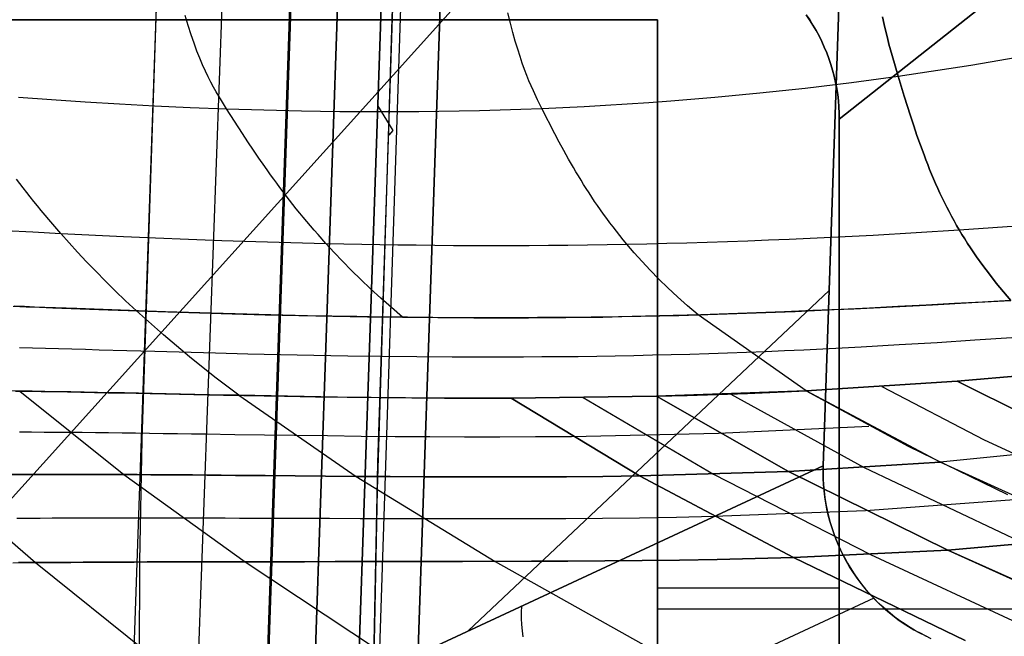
# Model space of a CAD drawing. Header units: millimetres. Extents: x -273 to 273, y -240 to 302.
# Tile 11 of 256: x -249 to -238, y -228 to -221. Entities that reach past the tile are written whole.
import ezdxf

# ---------------------------------------------------------------- set-up
doc = ezdxf.new("R2010")
doc.units = ezdxf.units.MM
doc.header["$MEASUREMENT"] = 0
doc.layers.add('IGES level 1', color=7, linetype='Continuous', true_color=0x3e413d)
doc.layers.add('IGES level 2', color=7, linetype='Continuous', true_color=0x008000)

msp = doc.modelspace()

# ---------------------------------------------------------------- linework, layer by layer
at = {"layer": 'IGES level 1'}
for p, q in [((-247.446, -233.406, 382.193), (-231.162, 234.594, 373.361)), ((-245.947, -232.74, 429.967), (-230.05, 232.26, 420.031)), ((-230.041, 232.241, 420.406), (-245.936, -232.735, 430.319)), ((-245.936, -232.735, 430.319), (-230.041, 232.241, 420.406)), ((-245.935, -232.735, 430.335), (-230.04, 232.241, 420.422)), ((-229.531, 232.247, 421.494), (-245.421, -232.73, 431.404)), ((-245.421, -232.73, 431.404), (-229.531, 232.247, 421.494)), ((-228.387, 232.216, 421.86), (-244.293, -232.761, 431.766)), ((-244.293, -232.761, 431.766), (-228.387, 232.216, 421.86)), ((-238.58, -194.195, 430.533), (-239.675, -226.204, 431.206)), ((-239.675, -226.204, 431.206), (-238.58, -194.195, 430.533)), ((-204.21, -194.451, 427.487), (-239.498, -222.387, 6)), ((-239.498, -222.387, 6), (-204.21, -194.451, 427.487)), ((-245.83, -208.257, 218.3), (-246.598, -229.415, 218.57)), ((-239.335, -216.268, 430.997), (-253.476, -231.953, 6)), ((-239.863, -221.236, 6), (-239.824, -221.292, 6)), ((-239.825, -221.292, 5.999), (-239.863, -221.236, 5.999)), ((-241.5, -221.291), (-252.5, -221.291)), ((-252.5, -221.291, 6), (-241.5, -221.291, 6)), ((-241.5, -221.291, 3), (-252.5, -221.291, 3)), ((-241.5, -221.291, 6), (-252.5, -221.291, 6)), ((-252.5, -221.291), (-241.5, -221.291)), ((-247, -221.291), (-247, -221.291, 6)), ((-241.5, -234.291), (-241.5, -221.291)), ((-241.5, -221.291), (-241.5, -221.291, 6)), ((-241.5, -221.291, 6), (-241.5, -234.291, 6)), ((-241.5, -234.291, 3), (-241.5, -221.291, 3)), ((-241.5, -221.291, 6), (-241.5, -221.291)), ((-241.5, -234.291, 6), (-241.5, -221.291, 6)), ((-241.5, -221.291), (-241.5, -234.291)), ((-239.788, -221.35, 5.999), (-239.825, -221.292, 5.999)), ((-239.824, -221.292, 6), (-239.788, -221.35, 6)), ((-239.788, -221.35, 6), (-239.754, -221.409, 6)), ((-239.754, -221.409, 5.999), (-239.788, -221.35, 5.999)), ((-239.754, -221.409, 6), (-239.721, -221.469, 6)), ((-239.721, -221.469, 5.999), (-239.754, -221.409, 5.999)), ((-239.721, -221.469, 6), (-239.691, -221.53, 6)), ((-239.691, -221.53, 6), (-239.721, -221.469, 5.999)), ((-239.691, -221.53, 6), (-239.663, -221.592, 6)), ((-239.663, -221.592, 6), (-239.691, -221.53, 6)), ((-239.663, -221.592, 6), (-239.637, -221.655, 6)), ((-239.637, -221.655, 6), (-239.663, -221.592, 6)), ((-239.637, -221.655, 6), (-239.613, -221.718, 6)), ((-239.613, -221.719, 6), (-239.637, -221.655, 6)), ((-239.613, -221.718, 6), (-239.591, -221.783, 6)), ((-239.591, -221.783, 6), (-239.613, -221.719, 6)), ((-239.591, -221.783, 6), (-239.572, -221.848, 6)), ((-239.572, -221.848, 6), (-239.591, -221.783, 6)), ((-239.572, -221.848, 6), (-239.554, -221.914, 6)), ((-239.554, -221.914, 6), (-239.572, -221.848, 6)), ((-239.554, -221.914, 6), (-239.539, -221.981, 6)), ((-239.539, -221.981, 6), (-239.554, -221.914, 6)), ((-239.539, -221.981, 6), (-239.527, -222.048, 6)), ((-239.527, -222.048, 6), (-239.539, -221.981, 6)), ((-239.527, -222.048, 6), (-239.516, -222.115, 6)), ((-239.516, -222.115, 6), (-239.527, -222.048, 6)), ((-239.516, -222.115, 6), (-239.508, -222.183, 6)), ((-239.508, -222.183, 6), (-239.516, -222.115, 6)), ((-239.508, -222.183, 6), (-239.502, -222.25, 6)), ((-239.502, -222.25, 6), (-239.508, -222.183, 6)), ((-239.502, -222.25, 6), (-239.499, -222.319, 6)), ((-239.499, -222.319, 6), (-239.502, -222.25, 6)), ((-239.499, -222.319, 6), (-239.498, -222.387, 6)), ((-239.498, -222.387, 6), (-239.499, -222.319, 6)), ((-239.498, -222.387, 6), (-239.498, -232.698, 6)), ((-239.498, -232.698, 6), (-239.498, -222.387, 6)), ((-239.608, -224.271, 431.166), (-243.586, -228.017, 311.135)), ((-239.675, -226.204, 431.206), (-253.503, -232.623, 6)), ((-253.503, -232.623, 6), (-239.675, -226.204, 431.206)), ((-239.675, -226.204, 431.206), (-239.676, -226.274, 431.208)), ((-239.676, -226.272, 431.208), (-239.675, -226.204, 431.206)), ((-239.674, -226.341, 431.209), (-239.676, -226.272, 431.208)), ((-239.676, -226.274, 431.208), (-239.674, -226.344, 431.209)), ((-239.671, -226.409, 431.209), (-239.674, -226.341, 431.209)), ((-239.674, -226.344, 431.209), (-239.671, -226.413, 431.21)), ((-239.665, -226.477, 431.21), (-239.671, -226.409, 431.209)), ((-239.671, -226.413, 431.21), (-239.664, -226.483, 431.21)), ((-239.657, -226.545, 431.211), (-239.665, -226.477, 431.21)), ((-239.664, -226.483, 431.21), (-239.656, -226.552, 431.211)), ((-239.647, -226.612, 431.211), (-239.657, -226.545, 431.211)), ((-239.656, -226.552, 431.211), (-239.645, -226.621, 431.211)), ((-239.634, -226.68, 431.211), (-239.647, -226.612, 431.211)), ((-239.645, -226.621, 431.211), (-239.631, -226.69, 431.211)), ((-239.619, -226.746, 431.21), (-239.634, -226.68, 431.211)), ((-239.631, -226.69, 431.211), (-239.616, -226.758, 431.21)), ((-239.601, -226.812, 431.21), (-239.619, -226.746, 431.21)), ((-239.616, -226.758, 431.21), (-239.598, -226.825, 431.21)), ((-239.582, -226.878, 431.209), (-239.601, -226.812, 431.21)), ((-239.598, -226.825, 431.21), (-239.577, -226.892, 431.209)), ((-239.56, -226.943, 431.208), (-239.582, -226.878, 431.209)), ((-239.577, -226.892, 431.209), (-239.554, -226.958, 431.208)), ((-239.536, -227.007, 431.207), (-239.56, -226.943, 431.208)), ((-239.554, -226.958, 431.208), (-239.529, -227.023, 431.207)), ((-239.51, -227.07, 431.206), (-239.536, -227.007, 431.207)), ((-239.529, -227.023, 431.207), (-239.502, -227.088, 431.206)), ((-239.482, -227.132, 431.204), (-239.51, -227.07, 431.206)), ((-239.502, -227.088, 431.206), (-239.473, -227.151, 431.204)), ((-239.452, -227.193, 431.202), (-239.482, -227.132, 431.204)), ((-239.473, -227.151, 431.204), (-239.441, -227.213, 431.202)), ((-239.419, -227.254, 431.2), (-239.452, -227.193, 431.202)), ((-239.441, -227.213, 431.202), (-239.407, -227.274, 431.2)), ((-239.385, -227.313, 431.198), (-239.419, -227.254, 431.2)), ((-239.407, -227.274, 431.2), (-239.371, -227.334, 431.197)), ((-239.348, -227.37, 431.196), (-239.385, -227.313, 431.198)), ((-239.371, -227.334, 431.197), (-239.333, -227.393, 431.195)), ((-239.31, -227.427, 431.193), (-239.348, -227.37, 431.196)), ((-239.333, -227.393, 431.195), (-239.293, -227.45, 431.192)), ((-239.27, -227.482, 431.19), (-239.31, -227.427, 431.193)), ((-239.293, -227.45, 431.192), (-239.252, -227.506, 431.189)), ((-239.228, -227.536, 431.187), (-239.27, -227.482, 431.19)), ((-239.252, -227.506, 431.189), (-239.208, -227.56, 431.186)), ((-241.5, -227.547, 6), (-239.498, -227.547, 6)), ((-239.184, -227.588, 431.184), (-239.228, -227.536, 431.187)), ((-239.208, -227.56, 431.186), (-239.162, -227.613, 431.183)), ((-239.138, -227.639, 431.181), (-239.184, -227.588, 431.184)), ((-239.162, -227.613, 431.183), (-239.115, -227.664, 431.179)), ((-239.091, -227.688, 431.177), (-239.138, -227.639, 431.181)), ((-239.118, -227.66, 431.179), (-252.946, -234.087, 6)), ((-243, -227.746, 329.107), (-243.002, -227.814, 329.108)), ((-239.115, -227.664, 431.179), (-239.065, -227.713, 431.175)), ((-239.042, -227.736, 431.173), (-239.091, -227.688, 431.177)), ((-239.065, -227.713, 431.175), (-239.014, -227.761, 431.171)), ((-238.991, -227.782, 431.169), (-239.042, -227.736, 431.173)), ((-243.002, -227.814, 329.108), (-243.001, -227.882, 329.109)), ((-234.5, -227.782), (-241.5, -227.782)), ((-241.5, -227.791), (-241.5, -227.791, 6)), ((-239.014, -227.761, 431.171), (-238.962, -227.807, 431.167)), ((-238.939, -227.826, 431.165), (-238.991, -227.782, 431.169)), ((-238.962, -227.807, 431.167), (-238.908, -227.85, 431.163)), ((-238.886, -227.868, 431.161), (-238.939, -227.826, 431.165)), ((-238.908, -227.85, 431.163), (-238.852, -227.893, 431.158)), ((-243.001, -227.882, 329.109), (-242.997, -227.95, 329.11)), ((-242.997, -227.95, 329.11), (-242.991, -228.019, 329.111)), ((-238.831, -227.908, 431.156), (-238.886, -227.868, 431.161)), ((-238.852, -227.893, 431.158), (-238.795, -227.933, 431.154)), ((-238.774, -227.947, 431.152), (-238.831, -227.908, 431.156)), ((-238.795, -227.933, 431.154), (-238.737, -227.971, 431.149)), ((-238.717, -227.983, 431.147), (-238.774, -227.947, 431.152)), ((-242.991, -228.019, 329.111), (-242.983, -228.086, 329.112)), ((-238.737, -227.971, 431.149), (-238.677, -228.007, 431.144)), ((-238.658, -228.018, 431.142), (-238.717, -227.983, 431.147)), ((-238.677, -228.007, 431.144), (-238.616, -228.041, 431.139)), ((-238.598, -228.05, 431.137), (-238.658, -228.018, 431.142)), ((-238.616, -228.041, 431.139), (-238.554, -228.072, 431.133)), ((-238.537, -228.081, 431.132), (-238.598, -228.05, 431.137)), ((-238.554, -228.072, 431.133), (-238.491, -228.102, 431.128))]:
    msp.add_line(p, q, dxfattribs=at)
at = {"layer": 'IGES level 2', "color": 31, "true_color": 0xfabe47}
for p, q in [((-244.941, -232.771, 431.829), (-229.084, 231.124, 421.952)), ((-229.084, 231.124, 421.952), (-244.941, -232.771, 431.829)), ((-244.581, -226.169, 451.654), (-229.688, 222.721, 442.154)), ((-230.534, 198.173, 432.664), (-244.613, -229.718, 441.739)), ((-233.483, 132.537, 444.089), (-244.589, -226.466, 451.66)), ((-247.178, -225.913, 515.623), (-246.916, -218.028, 515.054)), ((-243.121, -221.329, 598.172), (-243.149, -221.217, 598.198)), ((-246.67, -221.354, 599.622), (-246.704, -221.243, 599.647)), ((-243.093, -221.432, 598.147), (-243.121, -221.329, 598.172)), ((-239.003, -221.342, 594.91), (-239.021, -221.259, 594.935)), ((-239.021, -221.259, 594.935), (-239.003, -221.342, 594.91)), ((-238.985, -221.42, 594.886), (-239.003, -221.342, 594.91)), ((-239.003, -221.342, 594.91), (-238.985, -221.42, 594.886)), ((-246.637, -221.456, 599.597), (-246.67, -221.354, 599.622)), ((-246.605, -221.549, 599.572), (-246.637, -221.456, 599.597)), ((-243.067, -221.527, 598.121), (-243.093, -221.432, 598.147)), ((-238.968, -221.492, 594.862), (-238.985, -221.42, 594.886)), ((-238.985, -221.42, 594.886), (-238.968, -221.492, 594.862)), ((-246.573, -221.636, 599.547), (-246.605, -221.549, 599.572)), ((-243.04, -221.615, 598.097), (-243.067, -221.527, 598.121)), ((-238.951, -221.561, 594.838), (-238.968, -221.492, 594.862)), ((-238.968, -221.492, 594.862), (-238.951, -221.561, 594.838)), ((-238.917, -221.686, 594.791), (-238.951, -221.561, 594.838)), ((-238.951, -221.561, 594.838), (-238.917, -221.686, 594.791)), ((-246.542, -221.715, 599.523), (-246.573, -221.636, 599.547)), ((-243.015, -221.696, 598.072), (-243.04, -221.615, 598.097)), ((-238.048, -221.79, 593.838), (-237.274, -221.658, 592.953)), ((-246.511, -221.789, 599.499), (-246.542, -221.715, 599.523)), ((-242.99, -221.77, 598.047), (-243.015, -221.696, 598.072)), ((-242.965, -221.84, 598.023), (-242.99, -221.77, 598.047)), ((-238.851, -221.913, 594.699), (-238.917, -221.686, 594.791)), ((-238.917, -221.686, 594.791), (-238.851, -221.913, 594.699)), ((-246.48, -221.856, 599.474), (-246.511, -221.789, 599.499)), ((-246.45, -221.919, 599.45), (-246.48, -221.856, 599.474)), ((-242.94, -221.904, 597.999), (-242.965, -221.84, 598.023)), ((-238.851, -221.913, 594.699), (-238.048, -221.79, 593.838)), ((-246.421, -221.978, 599.426), (-246.45, -221.919, 599.45)), ((-246.391, -222.033, 599.403), (-246.421, -221.978, 599.426)), ((-242.916, -221.964, 597.975), (-242.94, -221.904, 597.999)), ((-242.892, -222.02, 597.951), (-242.916, -221.964, 597.975)), ((-239.873, -222.043, 595.678), (-239.365, -221.982, 595.206)), ((-239.365, -221.982, 595.206), (-238.851, -221.913, 594.699)), ((-238.784, -222.132, 594.606), (-238.851, -221.913, 594.699)), ((-238.851, -221.913, 594.699), (-238.784, -222.132, 594.606)), ((-246.362, -222.084, 599.379), (-246.391, -222.033, 599.403)), ((-246.304, -222.181, 599.331), (-246.362, -222.084, 599.379)), ((-242.868, -222.073, 597.927), (-242.892, -222.02, 597.951)), ((-242.821, -222.172, 597.88), (-242.868, -222.073, 597.927)), ((-240.868, -222.144, 596.52), (-240.374, -222.097, 596.115)), ((-240.374, -222.097, 596.115), (-239.873, -222.043, 595.678)), ((-248.539, -222.144, 599.683), (-248.176, -222.17, 599.643)), ((-248.176, -222.17, 599.643), (-247.806, -222.195, 599.594)), ((-247.806, -222.195, 599.594), (-247.427, -222.217, 599.535)), ((-247.427, -222.217, 599.535), (-247.041, -222.238, 599.465)), ((-246.247, -222.273, 599.284), (-246.304, -222.181, 599.331)), ((-242.774, -222.267, 597.833), (-242.821, -222.172, 597.88)), ((-242.073, -222.232, 597.394), (-241.835, -222.217, 597.234)), ((-241.835, -222.217, 597.234), (-241.596, -222.201, 597.067)), ((-241.596, -222.201, 597.067), (-241.355, -222.184, 596.892)), ((-241.355, -222.184, 596.892), (-240.868, -222.144, 596.52)), ((-238.715, -222.35, 594.509), (-238.784, -222.132, 594.606)), ((-238.784, -222.132, 594.606), (-238.715, -222.35, 594.509)), ((-247.041, -222.238, 599.465), (-246.648, -222.257, 599.382)), ((-246.648, -222.257, 599.382), (-246.247, -222.273, 599.284)), ((-246.247, -222.273, 599.284), (-245.838, -222.285, 599.171)), ((-246.072, -222.544, 599.138), (-246.247, -222.273, 599.284)), ((-245.838, -222.285, 599.171), (-245.422, -222.295, 599.041)), ((-245.422, -222.295, 599.041), (-245.212, -222.298, 598.97)), ((-245.212, -222.298, 598.97), (-244.999, -222.301, 598.893)), ((-244.999, -222.301, 598.893), (-244.785, -222.302, 598.812)), ((-244.785, -222.302, 598.812), (-244.568, -222.303, 598.726)), ((-244.411, -222.509, 441.592), (-244.581, -222.235, 431.608)), ((-244.568, -222.303, 598.726), (-244.35, -222.303, 598.634)), ((-244.35, -222.303, 598.634), (-244.131, -222.301, 598.537)), ((-244.131, -222.301, 598.537), (-243.909, -222.298, 598.435)), ((-243.909, -222.298, 598.435), (-243.686, -222.294, 598.327)), ((-243.686, -222.294, 598.327), (-243.46, -222.289, 598.213)), ((-243.46, -222.289, 598.213), (-243.233, -222.283, 598.092)), ((-243.233, -222.283, 598.092), (-243.005, -222.276, 597.966)), ((-243.005, -222.276, 597.966), (-242.774, -222.267, 597.833)), ((-242.774, -222.267, 597.833), (-242.542, -222.256, 597.694)), ((-242.631, -222.546, 597.689), (-242.774, -222.267, 597.833)), ((-242.542, -222.256, 597.694), (-242.308, -222.245, 597.548)), ((-242.308, -222.245, 597.548), (-242.073, -222.232, 597.394)), ((-238.679, -222.458, 594.457), (-238.715, -222.35, 594.509)), ((-238.715, -222.35, 594.509), (-238.679, -222.458, 594.457)), ((-244.456, -222.562, 451.58), (-244.411, -222.509, 441.592)), ((-238.643, -222.566, 594.402), (-238.679, -222.458, 594.457)), ((-238.679, -222.458, 594.457), (-238.643, -222.566, 594.402)), ((-246.013, -222.635, 599.086), (-246.072, -222.544, 599.138)), ((-245.952, -222.726, 599.029), (-246.013, -222.635, 599.086)), ((-242.582, -222.639, 597.637), (-242.631, -222.546, 597.689)), ((-242.532, -222.732, 597.582), (-242.582, -222.639, 597.637)), ((-238.605, -222.673, 594.344), (-238.643, -222.566, 594.402)), ((-238.643, -222.566, 594.402), (-238.605, -222.673, 594.344)), ((-245.89, -222.817, 598.968), (-245.952, -222.726, 599.029)), ((-242.48, -222.825, 597.523), (-242.532, -222.732, 597.582)), ((-238.565, -222.78, 594.281), (-238.605, -222.673, 594.344)), ((-238.605, -222.673, 594.344), (-238.565, -222.78, 594.281)), ((-245.827, -222.908, 598.902), (-245.89, -222.817, 598.968)), ((-242.426, -222.918, 597.46), (-242.48, -222.825, 597.523)), ((-238.545, -222.833, 594.247), (-238.565, -222.78, 594.281)), ((-238.565, -222.78, 594.281), (-238.545, -222.833, 594.247)), ((-238.524, -222.886, 594.213), (-238.545, -222.833, 594.247)), ((-238.545, -222.833, 594.247), (-238.524, -222.886, 594.213)), ((-245.794, -222.954, 598.867), (-245.827, -222.908, 598.902)), ((-245.762, -223, 598.83), (-245.794, -222.954, 598.867)), ((-242.399, -222.964, 597.426), (-242.426, -222.918, 597.46)), ((-242.371, -223.011, 597.39), (-242.399, -222.964, 597.426)), ((-238.503, -222.939, 594.177), (-238.524, -222.886, 594.213)), ((-238.524, -222.886, 594.213), (-238.503, -222.939, 594.177)), ((-238.481, -222.991, 594.139), (-238.503, -222.939, 594.177)), ((-238.503, -222.939, 594.177), (-238.481, -222.991, 594.139)), ((-248.525, -223.094, 599.059), (-248.562, -223.046, 599.108)), ((-245.728, -223.046, 598.791), (-245.762, -223, 598.83)), ((-245.695, -223.092, 598.751), (-245.728, -223.046, 598.791)), ((-242.343, -223.058, 597.354), (-242.371, -223.011, 597.39)), ((-242.314, -223.104, 597.315), (-242.343, -223.058, 597.354)), ((-238.459, -223.043, 594.1), (-238.481, -222.991, 594.139)), ((-238.481, -222.991, 594.139), (-238.459, -223.043, 594.1)), ((-238.437, -223.096, 594.059), (-238.459, -223.043, 594.1)), ((-238.459, -223.043, 594.1), (-238.437, -223.096, 594.059)), ((-248.487, -223.143, 599.008), (-248.525, -223.094, 599.059)), ((-248.448, -223.192, 598.953), (-248.487, -223.143, 599.008)), ((-248.409, -223.242, 598.896), (-248.448, -223.192, 598.953)), ((-245.66, -223.138, 598.708), (-245.695, -223.092, 598.751)), ((-245.625, -223.185, 598.663), (-245.66, -223.138, 598.708)), ((-245.59, -223.231, 598.616), (-245.625, -223.185, 598.663)), ((-242.285, -223.151, 597.275), (-242.314, -223.104, 597.315)), ((-242.255, -223.197, 597.233), (-242.285, -223.151, 597.275)), ((-238.413, -223.148, 594.017), (-238.437, -223.096, 594.059)), ((-238.437, -223.096, 594.059), (-238.413, -223.148, 594.017)), ((-238.39, -223.199, 593.973), (-238.413, -223.148, 594.017)), ((-238.413, -223.148, 594.017), (-238.39, -223.199, 593.973)), ((-248.37, -223.291, 598.837), (-248.409, -223.242, 598.896)), ((-248.329, -223.341, 598.774), (-248.37, -223.291, 598.837)), ((-245.554, -223.278, 598.567), (-245.59, -223.231, 598.616)), ((-245.517, -223.325, 598.515), (-245.554, -223.278, 598.567)), ((-242.224, -223.244, 597.189), (-242.255, -223.197, 597.233)), ((-242.193, -223.291, 597.143), (-242.224, -223.244, 597.189)), ((-242.161, -223.338, 597.094), (-242.193, -223.291, 597.143)), ((-238.365, -223.251, 593.926), (-238.39, -223.199, 593.973)), ((-238.39, -223.199, 593.973), (-238.365, -223.251, 593.926)), ((-238.34, -223.302, 593.878), (-238.365, -223.251, 593.926)), ((-238.365, -223.251, 593.926), (-238.34, -223.302, 593.878)), ((-238.315, -223.354, 593.828), (-238.34, -223.302, 593.878)), ((-238.34, -223.302, 593.878), (-238.315, -223.354, 593.828)), ((-248.288, -223.391, 598.708), (-248.329, -223.341, 598.774)), ((-248.247, -223.441, 598.638), (-248.288, -223.391, 598.708)), ((-245.48, -223.372, 598.461), (-245.517, -223.325, 598.515)), ((-245.442, -223.419, 598.404), (-245.48, -223.372, 598.461)), ((-242.128, -223.385, 597.044), (-242.161, -223.338, 597.094)), ((-242.095, -223.432, 596.991), (-242.128, -223.385, 597.044)), ((-238.289, -223.404, 593.775), (-238.315, -223.354, 593.828)), ((-238.315, -223.354, 593.828), (-238.289, -223.404, 593.775)), ((-238.262, -223.455, 593.721), (-238.289, -223.404, 593.775)), ((-238.289, -223.404, 593.775), (-238.262, -223.455, 593.721)), ((-248.205, -223.491, 598.566), (-248.247, -223.441, 598.638)), ((-248.162, -223.542, 598.489), (-248.205, -223.491, 598.566)), ((-245.403, -223.466, 598.344), (-245.442, -223.419, 598.404)), ((-245.363, -223.514, 598.282), (-245.403, -223.466, 598.344)), ((-245.323, -223.561, 598.216), (-245.363, -223.514, 598.282)), ((-242.06, -223.479, 596.935), (-242.095, -223.432, 596.991)), ((-242.025, -223.526, 596.877), (-242.06, -223.479, 596.935)), ((-238.234, -223.506, 593.664), (-238.262, -223.455, 593.721)), ((-238.262, -223.455, 593.721), (-238.234, -223.506, 593.664)), ((-238.206, -223.556, 593.605), (-238.234, -223.506, 593.664)), ((-238.234, -223.506, 593.664), (-238.206, -223.556, 593.605)), ((-248.684, -223.611, 598.347), (-248.382, -223.627, 598.339)), ((-248.382, -223.627, 598.339), (-248.074, -223.643, 598.326)), ((-248.118, -223.592, 598.41), (-248.162, -223.542, 598.489)), ((-248.074, -223.643, 598.326), (-248.118, -223.592, 598.41)), ((-245.282, -223.609, 598.147), (-245.323, -223.561, 598.216)), ((-245.24, -223.657, 598.075), (-245.282, -223.609, 598.147)), ((-241.99, -223.573, 596.817), (-242.025, -223.526, 596.877)), ((-241.953, -223.62, 596.753), (-241.99, -223.573, 596.817)), ((-241.916, -223.667, 596.687), (-241.953, -223.62, 596.753)), ((-238.653, -223.635, 594.029), (-238.177, -223.606, 593.543)), ((-238.177, -223.606, 593.543), (-238.206, -223.556, 593.605)), ((-238.206, -223.556, 593.605), (-238.177, -223.606, 593.543)), ((-238.177, -223.606, 593.543), (-237.437, -223.554, 592.717)), ((-238.147, -223.655, 593.478), (-238.177, -223.606, 593.543)), ((-238.177, -223.606, 593.543), (-238.147, -223.655, 593.478)), ((-248.074, -223.643, 598.326), (-247.384, -223.677, 598.28)), ((-247.982, -223.746, 598.147), (-248.074, -223.643, 598.326)), ((-247.384, -223.677, 598.28), (-247.029, -223.693, 598.246)), ((-247.029, -223.693, 598.246), (-246.667, -223.707, 598.204)), ((-246.667, -223.707, 598.204), (-246.298, -223.721, 598.152)), ((-246.298, -223.721, 598.152), (-245.923, -223.733, 598.088)), ((-245.923, -223.733, 598.088), (-245.541, -223.745, 598.012)), ((-245.153, -223.754, 597.922), (-245.24, -223.657, 598.075)), ((-241.877, -223.715, 596.618), (-241.916, -223.667, 596.687)), ((-241.838, -223.762, 596.546), (-241.877, -223.715, 596.618)), ((-240.954, -223.74, 595.973), (-240.73, -223.732, 595.812)), ((-240.73, -223.732, 595.812), (-240.505, -223.724, 595.645)), ((-240.505, -223.724, 595.645), (-240.278, -223.716, 595.47)), ((-240.278, -223.716, 595.47), (-240.05, -223.706, 595.288)), ((-240.05, -223.706, 595.288), (-239.589, -223.685, 594.9)), ((-239.589, -223.685, 594.9), (-239.124, -223.662, 594.481)), ((-239.124, -223.662, 594.481), (-238.653, -223.635, 594.029)), ((-238.116, -223.705, 593.412), (-238.147, -223.655, 593.478)), ((-238.147, -223.655, 593.478), (-238.116, -223.705, 593.412)), ((-238.085, -223.754, 593.342), (-238.116, -223.705, 593.412)), ((-238.116, -223.705, 593.412), (-238.085, -223.754, 593.342)), ((-247.888, -223.85, 597.952), (-247.982, -223.746, 598.147)), ((-245.541, -223.745, 598.012), (-245.153, -223.754, 597.922)), ((-245.153, -223.754, 597.922), (-244.759, -223.762, 597.816)), ((-245.063, -223.852, 597.753), (-245.153, -223.754, 597.922)), ((-244.759, -223.762, 597.816), (-244.56, -223.766, 597.757)), ((-244.56, -223.766, 597.757), (-244.359, -223.769, 597.694)), ((-244.359, -223.769, 597.694), (-244.157, -223.771, 597.627)), ((-244.157, -223.771, 597.627), (-243.953, -223.773, 597.555)), ((-243.953, -223.773, 597.555), (-243.748, -223.775, 597.478)), ((-243.748, -223.775, 597.478), (-243.541, -223.775, 597.396)), ((-243.541, -223.775, 597.396), (-243.333, -223.776, 597.309)), ((-243.333, -223.776, 597.309), (-243.124, -223.776, 597.217)), ((-243.124, -223.776, 597.217), (-242.913, -223.775, 597.12)), ((-242.913, -223.775, 597.12), (-242.701, -223.774, 597.017)), ((-242.701, -223.774, 597.017), (-242.487, -223.772, 596.908)), ((-242.487, -223.772, 596.908), (-242.272, -223.769, 596.793)), ((-242.272, -223.769, 596.793), (-242.056, -223.766, 596.672)), ((-242.056, -223.766, 596.672), (-241.838, -223.762, 596.546)), ((-241.838, -223.762, 596.546), (-241.619, -223.757, 596.412)), ((-241.757, -223.857, 596.391), (-241.838, -223.762, 596.546)), ((-241.619, -223.757, 596.412), (-241.399, -223.752, 596.272)), ((-241.399, -223.752, 596.272), (-241.177, -223.746, 596.126)), ((-241.177, -223.746, 596.126), (-240.954, -223.74, 595.973)), ((-238.053, -223.803, 593.27), (-238.085, -223.754, 593.342)), ((-238.085, -223.754, 593.342), (-238.053, -223.803, 593.27)), ((-237.986, -223.901, 593.118), (-238.053, -223.803, 593.27)), ((-238.053, -223.803, 593.27), (-237.986, -223.901, 593.118)), ((-247.79, -223.955, 597.739), (-247.888, -223.85, 597.952)), ((-244.969, -223.951, 597.57), (-245.063, -223.852, 597.753)), ((-244.871, -224.051, 597.371), (-244.969, -223.951, 597.57)), ((-241.671, -223.953, 596.224), (-241.757, -223.857, 596.391)), ((-241.581, -224.049, 596.042), (-241.671, -223.953, 596.224)), ((-237.917, -223.998, 592.956), (-237.986, -223.901, 593.118)), ((-237.986, -223.901, 593.118), (-237.917, -223.998, 592.956)), ((-247.688, -224.061, 597.508), (-247.79, -223.955, 597.739)), ((-247.582, -224.168, 597.258), (-247.688, -224.061, 597.508)), ((-244.768, -224.152, 597.155), (-244.871, -224.051, 597.371)), ((-241.486, -224.146, 595.845), (-241.581, -224.049, 596.042)), ((-237.844, -224.094, 592.784), (-237.917, -223.998, 592.956)), ((-237.917, -223.998, 592.956), (-237.844, -224.094, 592.784)), ((-247.473, -224.276, 596.987), (-247.582, -224.168, 597.258)), ((-244.661, -224.254, 596.921), (-244.768, -224.152, 597.155)), ((-241.387, -224.243, 595.631), (-241.486, -224.146, 595.845)), ((-237.769, -224.191, 592.601), (-237.844, -224.094, 592.784)), ((-237.844, -224.094, 592.784), (-237.769, -224.191, 592.601)), ((-247.359, -224.385, 596.696), (-247.473, -224.276, 596.987)), ((-244.549, -224.357, 596.669), (-244.661, -224.254, 596.921)), ((-241.281, -224.342, 595.401), (-241.387, -224.243, 595.631)), ((-237.691, -224.287, 592.407), (-237.769, -224.191, 592.601)), ((-237.769, -224.191, 592.601), (-237.691, -224.287, 592.407)), ((-247.24, -224.496, 596.382), (-247.359, -224.385, 596.696)), ((-244.432, -224.461, 596.397), (-244.549, -224.357, 596.669)), ((-241.171, -224.441, 595.153), (-241.281, -224.342, 595.401)), ((-238.04, -224.406, 592.626), (-237.61, -224.382, 592.204)), ((-237.61, -224.382, 592.204), (-237.92, -224.399, 592.511)), ((-237.61, -224.382, 592.204), (-237.691, -224.287, 592.407)), ((-237.691, -224.287, 592.407), (-237.61, -224.382, 592.204)), ((-248.597, -224.446, 596.314), (-248.453, -224.451, 596.332)), ((-248.474, -224.45, 596.329), (-248.587, -224.446, 596.316)), ((-248.361, -224.455, 596.341), (-248.474, -224.45, 596.329)), ((-248.453, -224.451, 596.332), (-248.307, -224.456, 596.346)), ((-248.13, -224.463, 596.359), (-248.361, -224.455, 596.341)), ((-248.307, -224.456, 596.346), (-248.16, -224.462, 596.358)), ((-248.16, -224.462, 596.358), (-247.86, -224.473, 596.374)), ((-247.896, -224.472, 596.372), (-248.13, -224.463, 596.359)), ((-247.415, -224.489, 596.382), (-247.896, -224.472, 596.372)), ((-247.86, -224.473, 596.374), (-247.553, -224.484, 596.381)), ((-247.553, -224.484, 596.381), (-246.895, -224.507, 596.378)), ((-246.92, -224.507, 596.378), (-247.415, -224.489, 596.382)), ((-244.31, -224.567, 596.105), (-244.432, -224.461, 596.397)), ((-241.054, -224.541, 594.886), (-241.171, -224.441, 595.153)), ((-239.79, -224.494, 594.08), (-240.101, -224.507, 594.296)), ((-239.985, -224.502, 594.217), (-239.77, -224.493, 594.065)), ((-239.479, -224.48, 593.851), (-239.79, -224.494, 594.08)), ((-239.77, -224.493, 594.065), (-239.554, -224.483, 593.907)), ((-239.554, -224.483, 593.907), (-239.338, -224.473, 593.742)), ((-239.167, -224.465, 593.609), (-239.479, -224.48, 593.851)), ((-239.338, -224.473, 593.742), (-238.905, -224.452, 593.395)), ((-238.855, -224.449, 593.353), (-239.167, -224.465, 593.609)), ((-238.905, -224.452, 593.395), (-238.472, -224.429, 593.023)), ((-238.543, -224.433, 593.085), (-238.855, -224.449, 593.353)), ((-238.231, -224.416, 592.804), (-238.543, -224.433, 593.085)), ((-238.472, -224.429, 593.023), (-238.04, -224.406, 592.626)), ((-237.92, -224.399, 592.511), (-238.231, -224.416, 592.804)), ((-246.942, -224.761, 595.542), (-247.24, -224.496, 596.382)), ((-246.412, -224.523, 596.362), (-246.92, -224.507, 596.378)), ((-246.895, -224.507, 596.378), (-246.544, -224.519, 596.367)), ((-246.544, -224.519, 596.367), (-246.186, -224.529, 596.349)), ((-245.891, -224.537, 596.328), (-246.412, -224.523, 596.362)), ((-246.186, -224.529, 596.349), (-245.822, -224.539, 596.323)), ((-245.626, -224.544, 596.305), (-245.891, -224.537, 596.328)), ((-245.822, -224.539, 596.323), (-245.452, -224.548, 596.286)), ((-245.357, -224.55, 596.275), (-245.626, -224.544, 596.305)), ((-245.452, -224.548, 596.286), (-245.077, -224.555, 596.239)), ((-245.086, -224.555, 596.24), (-245.357, -224.55, 596.275)), ((-244.812, -224.56, 596.198), (-245.086, -224.555, 596.24)), ((-245.077, -224.555, 596.239), (-244.696, -224.562, 596.179)), ((-244.536, -224.564, 596.15), (-244.812, -224.56, 596.198)), ((-244.696, -224.562, 596.179), (-244.31, -224.567, 596.105)), ((-244.256, -224.567, 596.094), (-244.536, -224.564, 596.15)), ((-244.31, -224.567, 596.105), (-243.919, -224.57, 596.017)), ((-243.974, -224.57, 596.03), (-244.256, -224.567, 596.094)), ((-243.69, -224.572, 595.959), (-243.974, -224.57, 596.03)), ((-243.919, -224.57, 596.017), (-243.722, -224.571, 595.967)), ((-243.722, -224.571, 595.967), (-243.523, -224.572, 595.913)), ((-243.403, -224.572, 595.878), (-243.69, -224.572, 595.959)), ((-243.523, -224.572, 595.913), (-243.323, -224.572, 595.855)), ((-243.113, -224.572, 595.789), (-243.403, -224.572, 595.878)), ((-243.323, -224.572, 595.855), (-243.122, -224.572, 595.792)), ((-243.122, -224.572, 595.792), (-242.92, -224.572, 595.724)), ((-242.821, -224.571, 595.69), (-243.113, -224.572, 595.789)), ((-242.92, -224.572, 595.724), (-242.717, -224.57, 595.652)), ((-242.527, -224.569, 595.581), (-242.821, -224.571, 595.69)), ((-242.717, -224.57, 595.652), (-242.512, -224.569, 595.575)), ((-242.231, -224.565, 595.461), (-242.527, -224.569, 595.581)), ((-242.512, -224.569, 595.575), (-242.307, -224.566, 595.493)), ((-242.307, -224.566, 595.493), (-242.101, -224.564, 595.406)), ((-241.932, -224.561, 595.331), (-242.231, -224.565, 595.461)), ((-242.101, -224.564, 595.406), (-241.893, -224.56, 595.313)), ((-241.631, -224.555, 595.189), (-241.932, -224.561, 595.331)), ((-241.893, -224.56, 595.313), (-241.685, -224.556, 595.215)), ((-241.685, -224.556, 595.215), (-241.475, -224.552, 595.111)), ((-241.329, -224.548, 595.035), (-241.631, -224.555, 595.189)), ((-241.475, -224.552, 595.111), (-241.265, -224.547, 595.002)), ((-241.024, -224.539, 594.869), (-241.329, -224.548, 595.035)), ((-241.265, -224.547, 595.002), (-241.054, -224.541, 594.886)), ((-241.054, -224.541, 594.886), (-240.841, -224.534, 594.764)), ((-239.864, -225.377, 591.981), (-241.054, -224.541, 594.886)), ((-240.718, -224.53, 594.691), (-241.024, -224.539, 594.869)), ((-240.841, -224.534, 594.764), (-240.628, -224.527, 594.637)), ((-240.41, -224.519, 594.5), (-240.718, -224.53, 594.691)), ((-240.628, -224.527, 594.637), (-240.415, -224.519, 594.503)), ((-240.415, -224.519, 594.503), (-240.2, -224.511, 594.363)), ((-240.101, -224.507, 594.296), (-240.41, -224.519, 594.5)), ((-240.2, -224.511, 594.363), (-239.985, -224.502, 594.217)), ((-246.654, -225.004, 594.691), (-246.942, -224.761, 595.542)), ((-238.419, -224.843, 592.237), (-238.006, -224.817, 591.903)), ((-238.006, -224.817, 591.903), (-237.598, -224.79, 591.552)), ((-248.527, -224.9, 594.675), (-248.386, -224.903, 594.709)), ((-248.386, -224.903, 594.709), (-248.243, -224.907, 594.739)), ((-248.243, -224.907, 594.739), (-248.098, -224.911, 594.765)), ((-248.098, -224.911, 594.765), (-247.951, -224.915, 594.789)), ((-247.951, -224.915, 594.789), (-247.802, -224.919, 594.809)), ((-247.802, -224.919, 594.809), (-247.652, -224.924, 594.827)), ((-247.652, -224.924, 594.827), (-247.347, -224.933, 594.854)), ((-240.1, -224.933, 593.383), (-239.889, -224.924, 593.258)), ((-239.889, -224.924, 593.258), (-239.678, -224.913, 593.128)), ((-239.678, -224.913, 593.128), (-239.468, -224.903, 592.992)), ((-239.468, -224.903, 592.992), (-239.257, -224.891, 592.851)), ((-239.257, -224.891, 592.851), (-238.837, -224.868, 592.554)), ((-238.837, -224.868, 592.554), (-238.419, -224.843, 592.237)), ((-247.347, -224.933, 594.854), (-247.036, -224.941, 594.874)), ((-247.036, -224.941, 594.874), (-246.369, -224.959, 594.896)), ((-246.377, -225.226, 593.831), (-246.654, -225.004, 594.691)), ((-246.369, -224.959, 594.896), (-246.014, -224.968, 594.898)), ((-246.014, -224.968, 594.898), (-245.652, -224.976, 594.894)), ((-245.652, -224.976, 594.894), (-245.285, -224.984, 594.88)), ((-245.285, -224.984, 594.88), (-244.912, -224.99, 594.857)), ((-244.912, -224.99, 594.857), (-244.534, -224.995, 594.822)), ((-244.534, -224.995, 594.822), (-244.151, -224.999, 594.776)), ((-244.151, -224.999, 594.776), (-243.764, -225.001, 594.716)), ((-243.764, -225.001, 594.716), (-243.568, -225.002, 594.68)), ((-243.568, -225.002, 594.68), (-243.372, -225.002, 594.641)), ((-243.372, -225.002, 594.641), (-243.174, -225.002, 594.598)), ((-243.174, -225.002, 594.598), (-242.975, -225.001, 594.551)), ((-242.975, -225.001, 594.551), (-242.776, -225, 594.5)), ((-242.776, -225, 594.5), (-242.575, -224.999, 594.444)), ((-242.575, -224.999, 594.444), (-242.373, -224.997, 594.384)), ((-242.373, -224.997, 594.384), (-242.17, -224.994, 594.319)), ((-242.17, -224.994, 594.319), (-241.967, -224.991, 594.249)), ((-241.967, -224.991, 594.249), (-241.763, -224.987, 594.175)), ((-241.763, -224.987, 594.175), (-241.557, -224.982, 594.095)), ((-241.557, -224.982, 594.095), (-241.351, -224.977, 594.01)), ((-241.351, -224.977, 594.01), (-241.144, -224.972, 593.92)), ((-241.144, -224.972, 593.92), (-240.937, -224.965, 593.824)), ((-240.937, -224.965, 593.824), (-240.729, -224.958, 593.722)), ((-240.729, -224.958, 593.722), (-240.52, -224.951, 593.615)), ((-240.52, -224.951, 593.615), (-240.31, -224.942, 593.502)), ((-240.31, -224.942, 593.502), (-240.1, -224.933, 593.383)), ((-236.609, -225.133, 589.77), (-238.199, -225.27, 591.011)), ((-238.199, -225.27, 591.011), (-236.608, -225.133, 589.77)), ((-246.112, -225.426, 592.962), (-246.377, -225.226, 593.831)), ((-238.199, -225.27, 591.011), (-239.864, -225.377, 591.982)), ((-239.864, -225.377, 591.982), (-238.199, -225.27, 591.011)), ((-239.029, -225.329, 591.537), (-237.901, -225.916, 588.701)), ((-237.071, -225.832, 588.256), (-238.199, -225.27, 591.011)), ((-238.199, -225.27, 591.011), (-237.071, -225.832, 588.256)), ((-248.525, -225.38, 592.452), (-248.661, -225.378, 592.39)), ((-248.573, -225.379, 592.43), (-248.433, -225.381, 592.491)), ((-248.387, -225.382, 592.51), (-248.525, -225.38, 592.452)), ((-248.525, -225.38, 592.452), (-247.379, -226.298, 587.612)), ((-248.433, -225.381, 592.491), (-248.291, -225.383, 592.546)), ((-248.248, -225.384, 592.563), (-248.387, -225.382, 592.51)), ((-248.291, -225.383, 592.546), (-248.147, -225.385, 592.597)), ((-248.106, -225.386, 592.611), (-248.248, -225.384, 592.563)), ((-248.147, -225.385, 592.597), (-248.001, -225.388, 592.644)), ((-247.963, -225.389, 592.656), (-248.106, -225.386, 592.611)), ((-248.001, -225.388, 592.644), (-247.853, -225.391, 592.687)), ((-247.817, -225.391, 592.697), (-247.963, -225.389, 592.656)), ((-247.853, -225.391, 592.687), (-247.703, -225.394, 592.726)), ((-247.67, -225.394, 592.735), (-247.817, -225.391, 592.697)), ((-247.703, -225.394, 592.726), (-247.552, -225.397, 592.762)), ((-247.522, -225.397, 592.769), (-247.67, -225.394, 592.735)), ((-247.552, -225.397, 592.762), (-247.398, -225.4, 592.794)), ((-247.371, -225.4, 592.8), (-247.522, -225.397, 592.769)), ((-247.398, -225.4, 592.794), (-247.243, -225.403, 592.823)), ((-247.219, -225.404, 592.828), (-247.371, -225.4, 592.8)), ((-247.243, -225.403, 592.823), (-247.087, -225.406, 592.85)), ((-247.066, -225.407, 592.853), (-247.219, -225.404, 592.828)), ((-247.087, -225.406, 592.85), (-246.928, -225.41, 592.874)), ((-246.754, -225.413, 592.897), (-247.066, -225.407, 592.853)), ((-246.928, -225.41, 592.874), (-246.607, -225.416, 592.914)), ((-246.436, -225.42, 592.932), (-246.754, -225.413, 592.897)), ((-246.607, -225.416, 592.914), (-246.28, -225.423, 592.948)), ((-246.112, -225.426, 592.962), (-246.436, -225.42, 592.932)), ((-246.28, -225.423, 592.948), (-245.609, -225.436, 592.997)), ((-245.756, -225.433, 592.988), (-246.112, -225.426, 592.962)), ((-246.112, -225.426, 592.962), (-244.818, -226.318, 588.416)), ((-245.394, -225.439, 593.008), (-245.756, -225.433, 592.988)), ((-245.609, -225.436, 592.997), (-245.266, -225.442, 593.014)), ((-245.026, -225.445, 593.021), (-245.394, -225.439, 593.008)), ((-245.266, -225.442, 593.014), (-244.918, -225.447, 593.023)), ((-244.653, -225.45, 593.025), (-245.026, -225.445, 593.021)), ((-244.918, -225.447, 593.023), (-244.565, -225.451, 593.024)), ((-244.275, -225.454, 593.019), (-244.653, -225.45, 593.025)), ((-244.565, -225.451, 593.024), (-244.208, -225.454, 593.016)), ((-243.892, -225.456, 593.002), (-244.275, -225.454, 593.019)), ((-244.208, -225.454, 593.016), (-243.847, -225.457, 592.999)), ((-243.505, -225.458, 592.973), (-243.892, -225.456, 593.002)), ((-243.847, -225.457, 592.999), (-243.482, -225.458, 592.97)), ((-243.114, -225.457, 592.93), (-243.505, -225.458, 592.973)), ((-243.482, -225.458, 592.97), (-243.114, -225.457, 592.93)), ((-241.512, -225.437, 592.607), (-243.114, -225.457, 592.93)), ((-243.114, -225.457, 592.93), (-241.512, -225.437, 592.607)), ((-243.114, -225.457, 592.93), (-241.698, -226.313, 588.722)), ((-241.698, -226.313, 588.722), (-243.114, -225.457, 592.93)), ((-242.32, -225.451, 592.802), (-240.883, -226.294, 588.68)), ((-239.864, -225.377, 591.982), (-241.512, -225.437, 592.607)), ((-241.512, -225.437, 592.607), (-241.174, -225.428, 592.504)), ((-240.057, -226.264, 588.574), (-241.512, -225.437, 592.607)), ((-241.512, -225.437, 592.607), (-240.057, -226.264, 588.574)), ((-241.174, -225.428, 592.504), (-240.84, -225.418, 592.391)), ((-240.84, -225.418, 592.391), (-240.51, -225.406, 592.265)), ((-240.693, -225.412, 592.336), (-239.224, -226.221, 588.395)), ((-240.51, -225.406, 592.265), (-240.184, -225.392, 592.129)), ((-240.184, -225.392, 592.129), (-239.864, -225.377, 591.982)), ((-238.387, -226.163, 588.136), (-239.864, -225.377, 591.982)), ((-239.864, -225.377, 591.982), (-238.738, -225.985, 589.068)), ((-240.829, -225.844, 590.749), (-239.173, -225.765, 590.209)), ((-248.529, -225.828, 589.917), (-248.394, -225.829, 590.001)), ((-248.394, -225.829, 590.001), (-248.258, -225.83, 590.08)), ((-248.258, -225.83, 590.08), (-248.119, -225.831, 590.154)), ((-248.119, -225.831, 590.154), (-247.979, -225.832, 590.223)), ((-247.979, -225.832, 590.223), (-247.837, -225.833, 590.288)), ((-247.837, -225.833, 590.288), (-247.692, -225.835, 590.349)), ((-247.692, -225.835, 590.349), (-247.546, -225.837, 590.405)), ((-247.546, -225.837, 590.405), (-247.398, -225.838, 590.458)), ((-247.398, -225.838, 590.458), (-247.249, -225.84, 590.507)), ((-247.249, -225.84, 590.507), (-247.097, -225.842, 590.553)), ((-247.097, -225.842, 590.553), (-246.944, -225.845, 590.596)), ((-246.944, -225.845, 590.596), (-246.789, -225.847, 590.635)), ((-246.789, -225.847, 590.635), (-246.633, -225.849, 590.672)), ((-246.633, -225.849, 590.672), (-246.475, -225.851, 590.706)), ((-246.475, -225.851, 590.706), (-246.155, -225.856, 590.768)), ((-246.155, -225.856, 590.768), (-245.83, -225.861, 590.821)), ((-245.83, -225.861, 590.821), (-245.499, -225.865, 590.869)), ((-245.499, -225.865, 590.869), (-245.134, -225.87, 590.915)), ((-245.134, -225.87, 590.915), (-244.765, -225.874, 590.954)), ((-244.765, -225.874, 590.954), (-244.389, -225.878, 590.986)), ((-244.389, -225.878, 590.986), (-244.009, -225.88, 591.009)), ((-244.009, -225.88, 591.009), (-243.625, -225.882, 591.022)), ((-243.625, -225.882, 591.022), (-243.236, -225.882, 591.024)), ((-243.236, -225.882, 591.024), (-242.843, -225.881, 591.015)), ((-242.843, -225.881, 591.015), (-242.447, -225.878, 590.992)), ((-242.447, -225.878, 590.992), (-240.829, -225.844, 590.749)), ((-247.202, -227.255, 515.753), (-247.178, -225.913, 515.623)), ((-238.738, -225.985, 589.068), (-237.646, -226.519, 586.128)), ((-236.715, -225.996, 587.368), (-238.387, -226.163, 588.136)), ((-237.901, -225.916, 588.701), (-236.803, -226.429, 585.839)), ((-244.652, -229.77, 451.721), (-244.581, -226.169, 451.654)), ((-240.057, -226.264, 588.574), (-238.387, -226.163, 588.136)), ((-238.387, -226.163, 588.136), (-240.057, -226.264, 588.574)), ((-239.224, -226.221, 588.395), (-237.445, -227.064, 583.292)), ((-236.589, -226.977, 583.162), (-238.387, -226.163, 588.136)), ((-249.461, -226.306, 585.739), (-248.353, -227.267, 579.279)), ((-248.621, -226.297, 586.74), (-248.491, -226.296, 586.857)), ((-248.491, -226.296, 586.857), (-248.621, -226.297, 586.74)), ((-248.491, -226.296, 586.857), (-248.36, -226.296, 586.97)), ((-248.36, -226.296, 586.97), (-248.491, -226.296, 586.857)), ((-248.36, -226.296, 586.97), (-248.226, -226.296, 587.077)), ((-248.226, -226.296, 587.077), (-248.36, -226.296, 586.97)), ((-248.226, -226.296, 587.077), (-248.09, -226.296, 587.178)), ((-248.09, -226.296, 587.178), (-248.226, -226.296, 587.077)), ((-248.09, -226.296, 587.178), (-247.951, -226.296, 587.274)), ((-247.951, -226.296, 587.274), (-248.09, -226.296, 587.178)), ((-247.951, -226.296, 587.274), (-247.811, -226.296, 587.366)), ((-247.811, -226.296, 587.366), (-247.951, -226.296, 587.274)), ((-247.811, -226.296, 587.366), (-247.669, -226.297, 587.453)), ((-247.669, -226.297, 587.453), (-247.811, -226.296, 587.366)), ((-247.669, -226.297, 587.453), (-247.525, -226.298, 587.535)), ((-247.525, -226.298, 587.535), (-247.669, -226.297, 587.453)), ((-247.525, -226.298, 587.535), (-247.379, -226.298, 587.612)), ((-247.379, -226.298, 587.612), (-247.525, -226.298, 587.535)), ((-247.379, -226.298, 587.612), (-247.231, -226.299, 587.686)), ((-247.231, -226.299, 587.686), (-247.379, -226.298, 587.612)), ((-247.379, -226.298, 587.612), (-246.044, -227.259, 581.352)), ((-247.231, -226.299, 587.686), (-247.081, -226.3, 587.756)), ((-247.081, -226.3, 587.756), (-247.231, -226.299, 587.686)), ((-247.081, -226.3, 587.756), (-246.929, -226.301, 587.821)), ((-246.929, -226.301, 587.821), (-247.081, -226.3, 587.756)), ((-246.929, -226.301, 587.821), (-246.776, -226.302, 587.883)), ((-246.776, -226.302, 587.883), (-246.929, -226.301, 587.821)), ((-246.776, -226.302, 587.883), (-246.621, -226.303, 587.942)), ((-246.621, -226.303, 587.942), (-246.776, -226.302, 587.883)), ((-246.621, -226.303, 587.942), (-246.465, -226.305, 587.998)), ((-246.465, -226.305, 587.998), (-246.621, -226.303, 587.942)), ((-246.465, -226.305, 587.998), (-246.306, -226.306, 588.05)), ((-246.306, -226.306, 588.05), (-246.465, -226.305, 587.998)), ((-246.306, -226.306, 588.05), (-246.147, -226.307, 588.1)), ((-246.147, -226.307, 588.1), (-246.306, -226.306, 588.05)), ((-246.147, -226.307, 588.1), (-245.823, -226.31, 588.191)), ((-245.823, -226.31, 588.191), (-246.147, -226.307, 588.1)), ((-245.823, -226.31, 588.191), (-245.493, -226.313, 588.273)), ((-245.493, -226.313, 588.273), (-245.823, -226.31, 588.191)), ((-245.493, -226.313, 588.273), (-245.158, -226.316, 588.348)), ((-245.158, -226.316, 588.348), (-245.493, -226.313, 588.273)), ((-245.158, -226.316, 588.348), (-244.818, -226.318, 588.416)), ((-244.818, -226.318, 588.416), (-245.158, -226.316, 588.348)), ((-244.818, -226.318, 588.416), (-244.444, -226.321, 588.485)), ((-244.444, -226.321, 588.485), (-244.818, -226.318, 588.416)), ((-244.818, -226.318, 588.416), (-243.287, -227.254, 582.525)), ((-244.444, -226.321, 588.485), (-244.064, -226.323, 588.547)), ((-244.064, -226.323, 588.547), (-244.444, -226.321, 588.485)), ((-244.064, -226.323, 588.547), (-243.68, -226.325, 588.601)), ((-243.68, -226.325, 588.601), (-244.064, -226.323, 588.547)), ((-243.68, -226.325, 588.601), (-243.291, -226.325, 588.647)), ((-243.291, -226.325, 588.647), (-243.68, -226.325, 588.601)), ((-243.291, -226.325, 588.647), (-242.899, -226.325, 588.683)), ((-242.899, -226.325, 588.683), (-243.291, -226.325, 588.647)), ((-242.899, -226.325, 588.683), (-242.502, -226.322, 588.708)), ((-242.502, -226.322, 588.708), (-242.899, -226.325, 588.683)), ((-242.502, -226.322, 588.708), (-242.102, -226.319, 588.722)), ((-242.102, -226.319, 588.722), (-242.502, -226.322, 588.708)), ((-242.102, -226.319, 588.722), (-241.698, -226.313, 588.722)), ((-241.698, -226.313, 588.722), (-242.102, -226.319, 588.722)), ((-240.057, -226.264, 588.574), (-241.698, -226.313, 588.722)), ((-241.698, -226.313, 588.722), (-240.057, -226.264, 588.574)), ((-241.698, -226.313, 588.722), (-240.002, -227.212, 583.263)), ((-240.002, -227.212, 583.263), (-241.698, -226.313, 588.722)), ((-240.883, -226.294, 588.68), (-239.154, -227.178, 583.335)), ((-238.301, -227.13, 583.347), (-240.057, -226.264, 588.574)), ((-240.057, -226.264, 588.574), (-238.301, -227.13, 583.347)), ((-244.589, -226.466, 451.66), (-244.652, -229.88, 451.723)), ((-239.21, -226.694, 586.101), (-237.52, -226.568, 585.78)), ((-241.7, -226.774, 586.073), (-241.291, -226.767, 586.113)), ((-241.291, -226.767, 586.113), (-240.88, -226.758, 586.139)), ((-240.88, -226.758, 586.139), (-239.21, -226.694, 586.101)), ((-248.556, -226.779, 583.152), (-248.429, -226.778, 583.298)), ((-248.429, -226.778, 583.298), (-248.299, -226.777, 583.439)), ((-248.299, -226.777, 583.439), (-248.167, -226.776, 583.574)), ((-248.167, -226.776, 583.574), (-248.033, -226.776, 583.704)), ((-248.033, -226.776, 583.704), (-247.897, -226.775, 583.828)), ((-247.897, -226.775, 583.828), (-247.758, -226.775, 583.947)), ((-247.758, -226.775, 583.947), (-247.618, -226.775, 584.061)), ((-247.618, -226.775, 584.061), (-247.475, -226.775, 584.17)), ((-247.475, -226.775, 584.17), (-247.33, -226.774, 584.274)), ((-247.33, -226.774, 584.274), (-247.183, -226.775, 584.373)), ((-247.183, -226.775, 584.373), (-247.035, -226.775, 584.469)), ((-247.035, -226.775, 584.469), (-246.884, -226.775, 584.56)), ((-246.884, -226.775, 584.56), (-246.732, -226.775, 584.647)), ((-246.732, -226.775, 584.647), (-246.577, -226.775, 584.73)), ((-246.577, -226.775, 584.73), (-246.421, -226.776, 584.809)), ((-246.421, -226.776, 584.809), (-246.264, -226.776, 584.885)), ((-246.264, -226.776, 584.885), (-246.104, -226.777, 584.958)), ((-246.104, -226.777, 584.958), (-245.943, -226.777, 585.027)), ((-245.943, -226.777, 585.027), (-245.781, -226.778, 585.093)), ((-245.781, -226.778, 585.093), (-245.451, -226.779, 585.218)), ((-245.451, -226.779, 585.218), (-245.115, -226.78, 585.332)), ((-245.115, -226.78, 585.332), (-244.774, -226.781, 585.437)), ((-244.774, -226.781, 585.437), (-244.428, -226.782, 585.535)), ((-244.428, -226.782, 585.535), (-244.078, -226.783, 585.627)), ((-244.078, -226.783, 585.627), (-243.692, -226.784, 585.721)), ((-243.692, -226.784, 585.721), (-243.302, -226.784, 585.809)), ((-243.302, -226.784, 585.809), (-242.908, -226.783, 585.889)), ((-242.908, -226.783, 585.889), (-242.509, -226.782, 585.96)), ((-242.509, -226.782, 585.96), (-242.106, -226.779, 586.022)), ((-242.106, -226.779, 586.022), (-241.7, -226.774, 586.073)), ((-236.589, -226.977, 583.162), (-238.301, -227.13, 583.347)), ((-238.301, -227.13, 583.347), (-236.589, -226.977, 583.162)), ((-238.301, -227.13, 583.347), (-240.002, -227.212, 583.263)), ((-240.002, -227.212, 583.263), (-238.301, -227.13, 583.347)), ((-239.154, -227.178, 583.335), (-237.226, -228.077, 576.916)), ((-236.341, -228.008, 577.072), (-238.301, -227.13, 583.347)), ((-238.301, -227.13, 583.347), (-236.844, -227.789, 578.731)), ((-248.601, -227.269, 578.927), (-248.478, -227.268, 579.106)), ((-248.447, -227.268, 579.15), (-248.54, -227.268, 579.017)), ((-248.478, -227.268, 579.106), (-248.353, -227.267, 579.279)), ((-248.353, -227.267, 579.279), (-248.447, -227.268, 579.15)), ((-248.353, -227.267, 579.279), (-248.225, -227.266, 579.446)), ((-248.225, -227.266, 579.446), (-248.353, -227.267, 579.279)), ((-248.353, -227.267, 579.279), (-247.136, -228.242, 571.615)), ((-248.225, -227.266, 579.446), (-248.095, -227.265, 579.608)), ((-248.095, -227.265, 579.608), (-248.225, -227.266, 579.446)), ((-248.095, -227.265, 579.608), (-247.963, -227.265, 579.764)), ((-247.963, -227.265, 579.764), (-248.095, -227.265, 579.608)), ((-247.963, -227.265, 579.764), (-247.828, -227.264, 579.914)), ((-247.828, -227.264, 579.914), (-247.963, -227.265, 579.764)), ((-247.828, -227.264, 579.914), (-247.691, -227.263, 580.06)), ((-247.691, -227.263, 580.06), (-247.828, -227.264, 579.914)), ((-247.691, -227.263, 580.06), (-247.552, -227.263, 580.2)), ((-247.551, -227.263, 580.2), (-247.691, -227.263, 580.06)), ((-247.552, -227.263, 580.2), (-247.41, -227.262, 580.335)), ((-247.41, -227.262, 580.335), (-247.551, -227.263, 580.2)), ((-247.41, -227.262, 580.335), (-247.266, -227.262, 580.465)), ((-247.266, -227.262, 580.465), (-247.41, -227.262, 580.335)), ((-247.266, -227.262, 580.465), (-247.12, -227.261, 580.591)), ((-247.12, -227.261, 580.591), (-247.266, -227.262, 580.465)), ((-247.208, -228.383, 515.882), (-247.202, -227.255, 515.753)), ((-247.12, -227.261, 580.591), (-246.972, -227.261, 580.712)), ((-246.972, -227.261, 580.712), (-247.12, -227.261, 580.591)), ((-246.972, -227.261, 580.712), (-246.822, -227.26, 580.829)), ((-246.822, -227.26, 580.829), (-246.972, -227.261, 580.712)), ((-246.822, -227.26, 580.829), (-246.67, -227.26, 580.942)), ((-246.67, -227.26, 580.942), (-246.822, -227.26, 580.829)), ((-246.67, -227.26, 580.942), (-246.517, -227.26, 581.05)), ((-246.517, -227.26, 581.05), (-246.67, -227.26, 580.942)), ((-246.517, -227.26, 581.05), (-246.361, -227.259, 581.155)), ((-246.361, -227.259, 581.155), (-246.517, -227.26, 581.05)), ((-246.361, -227.259, 581.155), (-246.203, -227.259, 581.255)), ((-246.203, -227.259, 581.255), (-246.361, -227.259, 581.155)), ((-246.203, -227.259, 581.255), (-246.044, -227.259, 581.352)), ((-246.044, -227.259, 581.352), (-246.203, -227.259, 581.255)), ((-246.044, -227.259, 581.352), (-245.883, -227.259, 581.446)), ((-245.883, -227.259, 581.446), (-246.044, -227.259, 581.352)), ((-246.044, -227.259, 581.352), (-244.574, -228.232, 573.888)), ((-245.883, -227.259, 581.446), (-245.72, -227.258, 581.536)), ((-245.72, -227.258, 581.536), (-245.883, -227.259, 581.446)), ((-245.72, -227.258, 581.536), (-245.555, -227.258, 581.623)), ((-245.555, -227.258, 581.623), (-245.72, -227.258, 581.536)), ((-245.555, -227.258, 581.623), (-245.389, -227.258, 581.707)), ((-245.389, -227.258, 581.707), (-245.555, -227.258, 581.623)), ((-245.389, -227.258, 581.707), (-245.052, -227.257, 581.866)), ((-245.052, -227.257, 581.866), (-245.389, -227.258, 581.707)), ((-245.052, -227.257, 581.866), (-244.71, -227.257, 582.014)), ((-244.71, -227.257, 582.014), (-245.052, -227.257, 581.866)), ((-244.71, -227.257, 582.014), (-244.361, -227.256, 582.153)), ((-244.361, -227.256, 582.153), (-244.71, -227.257, 582.014)), ((-244.361, -227.256, 582.153), (-244.008, -227.256, 582.283)), ((-244.008, -227.256, 582.283), (-244.361, -227.256, 582.153)), ((-244.008, -227.256, 582.283), (-243.65, -227.255, 582.407)), ((-243.65, -227.255, 582.407), (-244.008, -227.256, 582.283)), ((-243.65, -227.255, 582.407), (-242.89, -227.253, 582.646)), ((-242.89, -227.253, 582.646), (-243.65, -227.255, 582.407)), ((-243.287, -227.254, 582.525), (-241.591, -228.205, 575.469)), ((-242.89, -227.253, 582.646), (-242.488, -227.252, 582.762)), ((-242.488, -227.252, 582.762), (-242.89, -227.253, 582.646)), ((-242.488, -227.252, 582.762), (-242.081, -227.249, 582.87)), ((-242.081, -227.249, 582.87), (-242.488, -227.252, 582.762)), ((-242.081, -227.249, 582.87), (-241.671, -227.245, 582.969)), ((-241.671, -227.245, 582.969), (-242.081, -227.249, 582.87)), ((-241.671, -227.245, 582.969), (-241.258, -227.24, 583.059)), ((-241.258, -227.24, 583.059), (-241.671, -227.245, 582.969)), ((-241.258, -227.24, 583.059), (-240.842, -227.233, 583.139)), ((-240.842, -227.233, 583.139), (-241.258, -227.24, 583.059)), ((-240.842, -227.233, 583.139), (-240.423, -227.224, 583.207)), ((-240.423, -227.224, 583.207), (-240.842, -227.233, 583.139)), ((-240.423, -227.224, 583.207), (-240.002, -227.212, 583.263)), ((-240.002, -227.212, 583.263), (-240.423, -227.224, 583.207)), ((-240.002, -227.212, 583.263), (-238.111, -228.126, 576.707)), ((-238.111, -228.126, 576.707), (-240.002, -227.212, 583.263))]:
    msp.add_line(p, q, dxfattribs=at)

doc.saveas('drawing.dxf')
